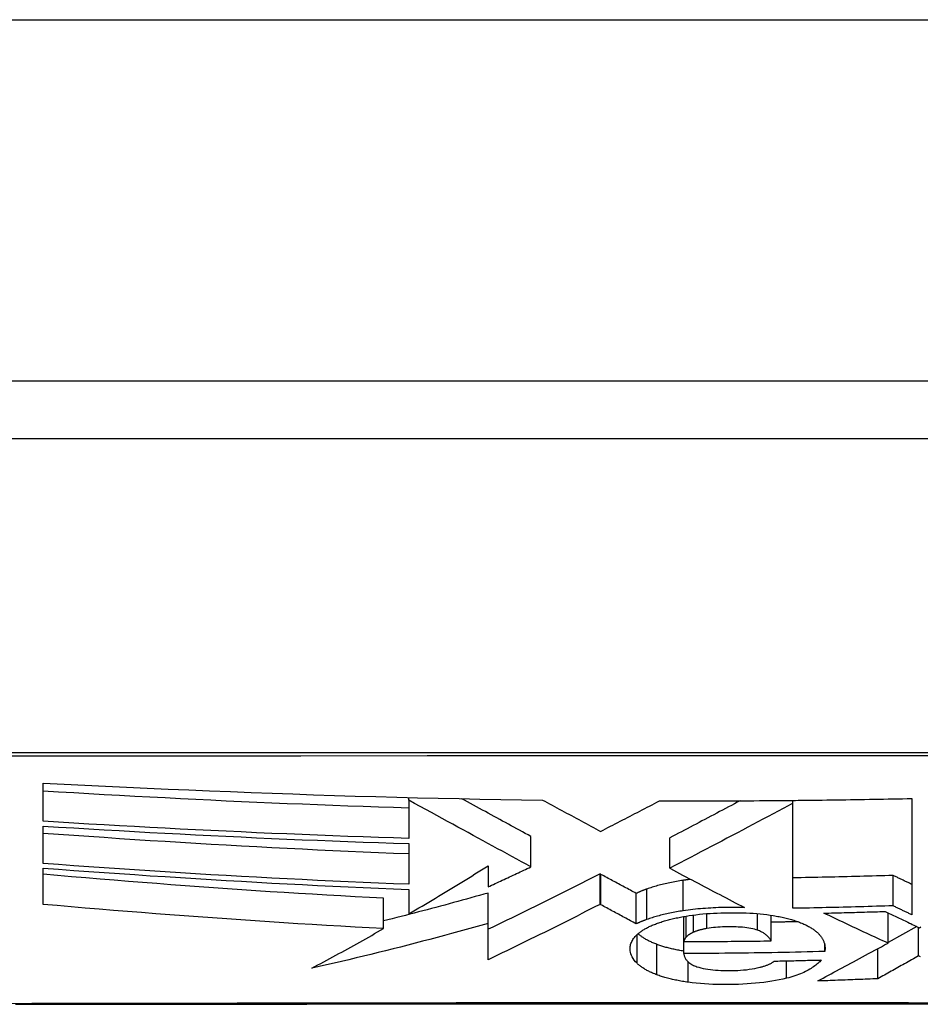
# Model space of a CAD drawing. Header units: inches. Extents: x 27 to 746, y 82 to 342.
# Tile 46 of 256: x 169.452 to 169.699, y 81.692 to 81.961. Entities that reach past the tile are written whole.
import ezdxf

# ---------------------------------------------------------------- set-up
doc = ezdxf.new("R2010")
doc.units = ezdxf.units.IN
doc.header["$MEASUREMENT"] = 0
doc.layers.add('Visible Edges(ANSI)', color=7, linetype='Continuous', lineweight=25)
doc.layers.add('Visible Tangent Edges(ANSI)', color=7, linetype='Continuous', lineweight=25)

msp = doc.modelspace()

# ---------------------------------------------------------------- linework, layer by layer
at = {"layer": 'Visible Edges(ANSI)'}
for p, q in [((170.95881, 81.8624), (99.35381, 81.8624)), ((169.20512, 81.84665), (170.0625, 81.84665)), ((169.45865, 81.74175), (169.45865, 81.75225)), ((169.55881, 81.74752), (169.55881, 81.74829)), ((169.55881, 81.74751), (169.55881, 81.74752)), ((169.55881, 81.74752), (169.55881, 81.73707)), ((169.66402, 81.74672), (169.66402, 81.7475)), ((169.66402, 81.7475), (169.66471, 81.7475)), ((169.66402, 81.71792), (169.66402, 81.74672)), ((169.66471, 81.7475), (169.66551, 81.74751)), ((169.69664, 81.74801), (169.69664, 81.71613)), ((169.45865, 81.73018), (169.45865, 81.74044)), ((169.55881, 81.73566), (169.55881, 81.7245)), ((169.59223, 81.72928), (169.59223, 81.73762)), ((169.6303, 81.72888), (169.6303, 81.73723)), ((169.45865, 81.71899), (169.45865, 81.72892)), ((169.5805, 81.72954), (169.5805, 81.7238)), ((169.61142, 81.72721), (169.61118, 81.72734)), ((169.61118, 81.719), (169.61118, 81.72734)), ((169.6303, 81.72888), (169.63046, 81.7288)), ((169.69147, 81.7186), (169.69147, 81.72693)), ((169.55881, 81.72311), (169.55881, 81.71641)), ((169.58051, 81.71378), (169.58051, 81.72211)), ((169.62111, 81.71366), (169.62111, 81.722)), ((169.55187, 81.71237), (169.55187, 81.72068)), ((169.61142, 81.71887), (169.61118, 81.719)), ((169.69009, 81.70837), (169.69009, 81.71666)), ((169.5805, 81.70384), (169.58051, 81.71378)), ((169.63411, 81.70881), (169.63411, 81.71566)), ((169.65804, 81.709), (169.65804, 81.71603)), ((169.69799, 81.71293), (169.69009, 81.70852)), ((169.69847, 81.70488), (169.69847, 81.7127)), ((169.63411, 81.70554), (169.63411, 81.70881)), ((169.67274, 81.70609), (169.67274, 81.70796)), ((169.68729, 81.69863), (169.68729, 81.70687))]:
    msp.add_line(p, q, dxfattribs=at)
at = {"layer": 'Visible Edges(ANSI)', "flags": 128}
for points in [[(169.45865, 81.75225), (169.46434, 81.75196), (169.47004, 81.75167), (169.47573, 81.75139), (169.48143, 81.75112), (169.48712, 81.75085), (169.49282, 81.7506), (169.49852, 81.75035), (169.50422, 81.75011), (169.50992, 81.74988), (169.51562, 81.74966), (169.52133, 81.74945), (169.52703, 81.74924), (169.53272, 81.74905), (169.53841, 81.74887), (169.54411, 81.74869), (169.5498, 81.74853), (169.55549, 81.74838), (169.56118, 81.74823), (169.56687, 81.7481), (169.57257, 81.74798), (169.57827, 81.74786), (169.58398, 81.74776), (169.58969, 81.74767), (169.5954, 81.74759)], [(169.55881, 81.7454), (169.55464, 81.74553), (169.55047, 81.74566), (169.5463, 81.7458), (169.54213, 81.74594), (169.53797, 81.7461), (169.5338, 81.74625), (169.52963, 81.74642), (169.52546, 81.74659), (169.52129, 81.74676), (169.51712, 81.74695), (169.51295, 81.74713), (169.50877, 81.74732), (169.50459, 81.74752), (169.50041, 81.74773), (169.49624, 81.74793), (169.49206, 81.74815), (169.48788, 81.74837), (169.4837, 81.74859), (169.47953, 81.74882), (169.47535, 81.74905), (169.47117, 81.74929), (169.467, 81.74953), (169.46282, 81.74978), (169.45865, 81.75003)], [(169.59223, 81.72928), (169.59093, 81.72999), (169.58964, 81.73069), (169.58835, 81.7314), (169.58705, 81.7321), (169.58575, 81.73281), (169.58444, 81.73353), (169.58312, 81.73424), (169.5818, 81.73496), (169.58047, 81.73569), (169.57913, 81.73642), (169.57778, 81.73716), (169.57642, 81.7379), (169.57504, 81.73865), (169.57365, 81.73941), (169.57225, 81.74018), (169.57083, 81.74095), (169.5694, 81.74173), (169.56795, 81.74253), (169.56648, 81.74333), (169.56499, 81.74414), (169.56348, 81.74497), (169.56195, 81.7458), (169.56039, 81.74665), (169.55881, 81.74751)], [(169.59223, 81.73762), (169.59146, 81.73804), (169.59069, 81.73846), (169.58992, 81.73888), (169.58915, 81.7393), (169.58838, 81.73972), (169.58761, 81.74014), (169.58683, 81.74056), (169.58606, 81.74098), (169.58528, 81.7414), (169.5845, 81.74183), (169.58372, 81.74225), (169.58293, 81.74268), (169.58215, 81.74311), (169.58136, 81.74354), (169.58057, 81.74397), (169.57977, 81.74441), (169.57897, 81.74484), (169.57817, 81.74528), (169.57736, 81.74572), (169.57655, 81.74617), (169.57573, 81.74661), (169.57491, 81.74706), (169.57408, 81.74751), (169.57325, 81.74796)], [(169.5954, 81.74759), (169.59605, 81.74724), (169.59671, 81.74688), (169.59737, 81.74653), (169.59803, 81.74617), (169.59869, 81.74582), (169.59935, 81.74546), (169.60001, 81.7451), (169.60068, 81.74474), (169.60134, 81.74439), (169.60201, 81.74403), (169.60267, 81.74367), (169.60334, 81.74331), (169.604, 81.74295), (169.60467, 81.74259), (169.60534, 81.74223), (169.60601, 81.74187), (169.60668, 81.74151), (169.60734, 81.74115), (169.60801, 81.74079), (169.60868, 81.74044), (169.60935, 81.74008), (169.61001, 81.73972), (169.61068, 81.73936), (169.61135, 81.739)], [(169.61135, 81.739), (169.61202, 81.73935), (169.61269, 81.73969), (169.61336, 81.74004), (169.61403, 81.74039), (169.6147, 81.74073), (169.61537, 81.74108), (169.61605, 81.74143), (169.61672, 81.74177), (169.61739, 81.74212), (169.61806, 81.74247), (169.61873, 81.74282), (169.6194, 81.74317), (169.62007, 81.74351), (169.62075, 81.74386), (169.62142, 81.74421), (169.62209, 81.74456), (169.62276, 81.74491), (169.62343, 81.74526), (169.6241, 81.7456), (169.62477, 81.74595), (169.62543, 81.7463), (169.6261, 81.74665), (169.62677, 81.747), (169.62744, 81.74735)], [(169.62744, 81.74735), (169.62896, 81.74734), (169.63048, 81.74734), (169.63201, 81.74734), (169.63353, 81.74734), (169.63506, 81.74734), (169.63658, 81.74734), (169.63811, 81.74734), (169.63963, 81.74734), (169.64116, 81.74735), (169.64268, 81.74735), (169.6442, 81.74736), (169.64573, 81.74736), (169.64725, 81.74737), (169.64878, 81.74738), (169.6503, 81.74739), (169.65183, 81.74739), (169.65335, 81.7474), (169.65488, 81.74742), (169.6564, 81.74743), (169.65792, 81.74744), (169.65945, 81.74745), (169.66097, 81.74747), (169.6625, 81.74748), (169.66402, 81.7475)], [(169.64959, 81.74738), (169.64878, 81.74696), (169.64798, 81.74653), (169.64718, 81.74611), (169.64637, 81.74568), (169.64557, 81.74526), (169.64476, 81.74483), (169.64395, 81.7444), (169.64315, 81.74398), (169.64234, 81.74355), (169.64153, 81.74312), (169.64073, 81.7427), (169.63992, 81.74227), (169.63911, 81.74185), (169.63831, 81.74142), (169.6375, 81.741), (169.63669, 81.74058), (169.63589, 81.74016), (169.63509, 81.73973), (169.63429, 81.73931), (169.63349, 81.73889), (169.63269, 81.73848), (169.63189, 81.73806), (169.63109, 81.73764), (169.6303, 81.73723)], [(169.66402, 81.74672), (169.66268, 81.746), (169.66133, 81.74528), (169.65997, 81.74456), (169.6586, 81.74383), (169.65722, 81.7431), (169.65583, 81.74236), (169.65444, 81.74162), (169.65304, 81.74087), (169.65163, 81.74012), (169.65022, 81.73937), (169.6488, 81.73862), (169.64738, 81.73787), (169.64595, 81.73712), (169.64452, 81.73636), (169.64309, 81.73561), (169.64167, 81.73485), (169.64024, 81.7341), (169.63881, 81.73335), (169.63738, 81.7326), (169.63596, 81.73185), (169.63454, 81.7311), (169.63312, 81.73036), (169.63171, 81.72962), (169.6303, 81.72888)], [(169.66551, 81.74751), (169.66681, 81.74753), (169.66811, 81.74754), (169.6694, 81.74756), (169.6707, 81.74757), (169.672, 81.74759), (169.6733, 81.74761), (169.67459, 81.74762), (169.67589, 81.74764), (169.67719, 81.74766), (169.67849, 81.74768), (169.67978, 81.7477), (169.68108, 81.74772), (169.68238, 81.74774), (169.68367, 81.74776), (169.68497, 81.74779), (169.68627, 81.74781), (169.68756, 81.74783), (169.68886, 81.74786), (169.69016, 81.74788), (169.69145, 81.7479), (169.69275, 81.74793), (169.69404, 81.74796), (169.69534, 81.74798), (169.69664, 81.74801)], [(169.55881, 81.73707), (169.55464, 81.7372), (169.55047, 81.73733), (169.54629, 81.73748), (169.54212, 81.73762), (169.53795, 81.73778), (169.53377, 81.73794), (169.5296, 81.7381), (169.52542, 81.73828), (169.52124, 81.73845), (169.51706, 81.73864), (169.51288, 81.73883), (169.50871, 81.73902), (169.50453, 81.73922), (169.50036, 81.73943), (169.49618, 81.73964), (169.49201, 81.73985), (169.48784, 81.74007), (169.48366, 81.7403), (169.47949, 81.74053), (169.47532, 81.74077), (169.47115, 81.741), (169.46698, 81.74125), (169.46282, 81.7415), (169.45865, 81.74175)], [(169.45865, 81.74044), (169.46281, 81.74018), (169.46698, 81.73993), (169.47114, 81.73968), (169.47531, 81.73944), (169.47948, 81.7392), (169.48365, 81.73896), (169.48782, 81.73873), (169.49199, 81.73851), (169.49616, 81.73828), (169.50033, 81.73807), (169.50451, 81.73786), (169.50868, 81.73766), (169.51286, 81.73746), (169.51703, 81.73726), (169.52121, 81.73707), (169.52539, 81.73689), (169.52957, 81.73672), (169.53375, 81.73655), (169.53793, 81.73638), (169.54211, 81.73623), (169.54628, 81.73607), (169.55046, 81.73593), (169.55464, 81.73579), (169.55881, 81.73566)], [(169.55881, 81.73282), (169.55464, 81.73298), (169.55047, 81.73314), (169.54631, 81.73332), (169.54214, 81.7335), (169.53797, 81.73368), (169.53381, 81.73388), (169.52964, 81.73408), (169.52547, 81.73429), (169.5213, 81.7345), (169.51713, 81.73472), (169.51296, 81.73495), (169.50878, 81.73519), (169.5046, 81.73543), (169.50043, 81.73567), (169.49625, 81.73593), (169.49207, 81.73619), (169.48789, 81.73645), (169.48371, 81.73672), (169.47953, 81.737), (169.47535, 81.73728), (169.47117, 81.73756), (169.467, 81.73785), (169.46282, 81.73815), (169.45865, 81.73845)], [(169.55881, 81.7245), (169.55464, 81.72466), (169.55048, 81.72482), (169.54631, 81.725), (169.54214, 81.72518), (169.53797, 81.72537), (169.5338, 81.72556), (169.52962, 81.72577), (169.52545, 81.72598), (169.52127, 81.7262), (169.51709, 81.72642), (169.51291, 81.72665), (169.50874, 81.72689), (169.50456, 81.72713), (169.50038, 81.72738), (169.4962, 81.72764), (169.49202, 81.7279), (169.48784, 81.72817), (169.48367, 81.72844), (169.47949, 81.72872), (169.47532, 81.729), (169.47115, 81.72929), (169.46698, 81.72958), (169.46281, 81.72988), (169.45865, 81.73018)], [(169.45865, 81.72892), (169.46282, 81.72861), (169.467, 81.72831), (169.47117, 81.72801), (169.47535, 81.72771), (169.47953, 81.72742), (169.48371, 81.72714), (169.48789, 81.72686), (169.49207, 81.72659), (169.49625, 81.72632), (169.50043, 81.72606), (169.50461, 81.7258), (169.50879, 81.72555), (169.51296, 81.72531), (169.51713, 81.72507), (169.5213, 81.72484), (169.52547, 81.72462), (169.52964, 81.72441), (169.53381, 81.7242), (169.53797, 81.724), (169.54214, 81.7238), (169.54631, 81.72362), (169.55047, 81.72344), (169.55464, 81.72327), (169.55881, 81.72311)], [(169.55187, 81.72068), (169.54798, 81.72088), (169.54409, 81.72109), (169.5402, 81.7213), (169.53631, 81.72152), (169.53242, 81.72175), (169.52854, 81.72198), (169.52465, 81.72223), (169.52077, 81.72247), (169.51689, 81.72273), (169.51301, 81.72299), (169.50913, 81.72326), (169.50525, 81.72353), (169.50137, 81.72381), (169.49749, 81.7241), (169.49361, 81.72439), (169.48974, 81.72468), (169.48585, 81.72499), (169.48197, 81.72529), (169.47809, 81.72561), (169.4742, 81.72592), (169.47031, 81.72624), (169.46642, 81.72657), (169.46253, 81.7269), (169.45865, 81.72724)], [(169.55881, 81.71641), (169.55972, 81.71694), (169.56062, 81.71748), (169.56153, 81.71801), (169.56243, 81.71855), (169.56334, 81.71909), (169.56425, 81.71963), (169.56516, 81.72018), (169.56606, 81.72072), (169.56697, 81.72127), (169.56788, 81.72181), (169.56878, 81.72236), (169.56969, 81.72291), (169.5706, 81.72346), (169.5715, 81.72401), (169.57241, 81.72456), (169.57331, 81.72511), (169.57421, 81.72567), (169.57512, 81.72622), (169.57602, 81.72677), (169.57692, 81.72732), (169.57781, 81.72788), (169.57871, 81.72843), (169.57961, 81.72898), (169.5805, 81.72954)], [(169.5805, 81.7238), (169.58099, 81.72402), (169.58148, 81.72425), (169.58197, 81.72448), (169.58245, 81.7247), (169.58294, 81.72493), (169.58343, 81.72516), (169.58392, 81.72539), (169.58441, 81.72561), (169.5849, 81.72584), (169.58539, 81.72607), (169.58588, 81.7263), (169.58637, 81.72653), (169.58686, 81.72676), (169.58734, 81.72699), (169.58783, 81.72721), (169.58832, 81.72744), (169.58881, 81.72767), (169.5893, 81.7279), (169.58979, 81.72813), (169.59028, 81.72836), (169.59076, 81.72859), (169.59125, 81.72882), (169.59174, 81.72905), (169.59223, 81.72928)], [(169.61118, 81.72734), (169.60993, 81.72671), (169.60868, 81.72607), (169.60742, 81.72543), (169.60616, 81.72479), (169.6049, 81.72415), (169.60363, 81.72351), (169.60235, 81.72287), (169.60108, 81.72223), (169.5998, 81.72159), (169.59852, 81.72095), (169.59723, 81.72031), (169.59595, 81.71967), (169.59466, 81.71904), (169.59337, 81.7184), (169.59208, 81.71777), (169.59079, 81.71714), (169.58951, 81.71651), (169.58822, 81.71588), (169.58693, 81.71525), (169.58564, 81.71463), (169.58435, 81.71401), (169.58307, 81.7134), (169.58179, 81.71279), (169.58051, 81.71218)], [(169.62111, 81.722), (169.62071, 81.72221), (169.6203, 81.72243), (169.6199, 81.72265), (169.61949, 81.72287), (169.61909, 81.72308), (169.61869, 81.7233), (169.61828, 81.72352), (169.61788, 81.72374), (169.61747, 81.72395), (169.61707, 81.72417), (169.61666, 81.72439), (169.61626, 81.72461), (169.61585, 81.72482), (169.61545, 81.72504), (169.61504, 81.72526), (169.61464, 81.72548), (169.61424, 81.72569), (169.61383, 81.72591), (169.61343, 81.72613), (169.61303, 81.72635), (169.61263, 81.72656), (169.61222, 81.72678), (169.61182, 81.727), (169.61142, 81.72721)], [(169.63046, 81.7288), (169.63129, 81.72836), (169.63213, 81.72791), (169.63297, 81.72747), (169.63381, 81.72702), (169.63465, 81.72658), (169.6355, 81.72613), (169.63635, 81.72569), (169.63719, 81.72524), (169.63804, 81.72479), (169.63889, 81.72434), (169.63974, 81.7239), (169.64059, 81.72345), (169.64144, 81.723), (169.64229, 81.72256), (169.64314, 81.72211), (169.64399, 81.72167), (169.64485, 81.72122), (169.6457, 81.72078), (169.64655, 81.72033), (169.6474, 81.71989), (169.64825, 81.71945), (169.6491, 81.719), (169.64995, 81.71856), (169.6508, 81.71812)], [(169.63397, 81.72558), (169.6335, 81.72551), (169.63303, 81.72543), (169.63257, 81.72536), (169.63211, 81.72528), (169.63166, 81.72519), (169.63121, 81.72511), (169.63076, 81.72502), (169.63032, 81.72493), (169.62989, 81.72484), (169.62945, 81.72475), (169.62903, 81.72465), (169.62861, 81.72455), (169.62819, 81.72445), (169.62778, 81.72435), (169.62737, 81.72424), (169.62697, 81.72414), (169.62657, 81.72403), (169.62619, 81.72391), (169.6258, 81.7238), (169.62543, 81.72368), (169.62506, 81.72356), (169.62469, 81.72344), (169.62433, 81.72332), (169.62398, 81.7232)], [(169.63601, 81.72586), (169.63593, 81.72585), (169.63584, 81.72584), (169.63576, 81.72583), (169.63567, 81.72582), (169.63558, 81.72581), (169.6355, 81.72579), (169.63541, 81.72578), (169.63533, 81.72577), (169.63524, 81.72576), (169.63516, 81.72575), (169.63507, 81.72574), (169.63499, 81.72573), (169.6349, 81.72571), (169.63481, 81.7257), (169.63473, 81.72569), (169.63465, 81.72568), (169.63456, 81.72567), (169.63448, 81.72565), (169.63439, 81.72564), (169.63431, 81.72563), (169.63422, 81.72562), (169.63414, 81.72561), (169.63405, 81.72559), (169.63397, 81.72558)], [(169.69147, 81.72693), (169.69033, 81.72689), (169.68919, 81.72686), (169.68804, 81.72682), (169.6869, 81.72679), (169.68576, 81.72676), (169.68462, 81.72672), (169.68347, 81.72669), (169.68233, 81.72666), (169.68119, 81.72663), (169.68004, 81.7266), (169.6789, 81.72657), (169.67776, 81.72654), (169.67661, 81.72652), (169.67547, 81.72649), (169.67432, 81.72646), (169.67318, 81.72644), (169.67203, 81.72641), (169.67089, 81.72639), (169.66974, 81.72636), (169.6686, 81.72634), (169.66745, 81.72632), (169.66631, 81.7263), (169.66516, 81.72628), (169.66402, 81.72626)], [(169.69664, 81.72446), (169.69642, 81.72456), (169.6962, 81.72466), (169.69599, 81.72477), (169.69577, 81.72487), (169.69556, 81.72497), (169.69534, 81.72507), (169.69513, 81.72518), (169.69491, 81.72528), (169.6947, 81.72538), (169.69448, 81.72548), (169.69427, 81.72559), (169.69405, 81.72569), (169.69384, 81.72579), (169.69362, 81.7259), (169.69341, 81.726), (169.69319, 81.7261), (169.69298, 81.7262), (169.69276, 81.72631), (169.69255, 81.72641), (169.69233, 81.72651), (169.69212, 81.72662), (169.6919, 81.72672), (169.69169, 81.72682), (169.69147, 81.72693)], [(169.58051, 81.72211), (169.57932, 81.72178), (169.57814, 81.72144), (169.57695, 81.72111), (169.57577, 81.72078), (169.57458, 81.72045), (169.57339, 81.72012), (169.5722, 81.7198), (169.57101, 81.71947), (169.56982, 81.71915), (169.56863, 81.71882), (169.56743, 81.7185), (169.56624, 81.71818), (169.56505, 81.71786), (169.56385, 81.71754), (169.56266, 81.71723), (169.56146, 81.71691), (169.56026, 81.7166), (169.55907, 81.71629), (169.55787, 81.71598), (169.55667, 81.71567), (169.55547, 81.71537), (169.55427, 81.71506), (169.55307, 81.71476), (169.55187, 81.71446)], [(169.62398, 81.7232), (169.62385, 81.72315), (169.62372, 81.7231), (169.62359, 81.72306), (169.62346, 81.72301), (169.62334, 81.72296), (169.62321, 81.72291), (169.62308, 81.72286), (169.62296, 81.72281), (169.62284, 81.72276), (169.62272, 81.72272), (169.6226, 81.72267), (169.62248, 81.72262), (169.62236, 81.72257), (169.62224, 81.72251), (169.62212, 81.72246), (169.62201, 81.72241), (169.62189, 81.72236), (169.62178, 81.72231), (169.62166, 81.72226), (169.62155, 81.72221), (169.62144, 81.72216), (169.62133, 81.7221), (169.62122, 81.72205), (169.62111, 81.722)], [(169.55187, 81.71237), (169.54796, 81.71257), (169.54406, 81.71278), (169.54015, 81.71299), (169.53624, 81.71322), (169.53233, 81.71345), (169.52842, 81.71369), (169.52451, 81.71394), (169.52061, 81.71419), (169.5167, 81.71445), (169.5128, 81.71472), (169.5089, 81.71499), (169.505, 81.71527), (169.50111, 81.71555), (169.49722, 81.71584), (169.49334, 81.71613), (169.48946, 81.71643), (169.48558, 81.71674), (169.48171, 81.71705), (169.47785, 81.71736), (169.474, 81.71768), (169.47015, 81.718), (169.46631, 81.71833), (169.46247, 81.71865), (169.45865, 81.71899)], [(169.61118, 81.719), (169.60993, 81.71837), (169.60868, 81.71773), (169.60742, 81.71709), (169.60616, 81.71645), (169.60489, 81.71581), (169.60362, 81.71517), (169.60235, 81.71453), (169.60107, 81.71389), (169.59979, 81.71325), (169.59851, 81.71261), (169.59723, 81.71197), (169.59594, 81.71133), (169.59466, 81.7107), (169.59337, 81.71006), (169.59208, 81.70943), (169.59079, 81.7088), (169.5895, 81.70817), (169.58821, 81.70754), (169.58692, 81.70692), (169.58563, 81.7063), (169.58435, 81.70568), (169.58306, 81.70506), (169.58178, 81.70445), (169.5805, 81.70384)], [(169.62111, 81.71366), (169.62071, 81.71387), (169.6203, 81.71409), (169.6199, 81.71431), (169.61949, 81.71452), (169.61909, 81.71474), (169.61869, 81.71496), (169.61828, 81.71518), (169.61788, 81.71539), (169.61747, 81.71561), (169.61707, 81.71583), (169.61666, 81.71605), (169.61626, 81.71627), (169.61585, 81.71648), (169.61545, 81.7167), (169.61504, 81.71692), (169.61464, 81.71714), (169.61424, 81.71735), (169.61383, 81.71757), (169.61343, 81.71779), (169.61303, 81.71801), (169.61263, 81.71822), (169.61222, 81.71844), (169.61182, 81.71866), (169.61142, 81.71887)], [(169.63397, 81.71724), (169.6335, 81.71716), (169.63303, 81.71709), (169.63257, 81.71701), (169.63211, 81.71693), (169.63166, 81.71685), (169.63121, 81.71677), (169.63076, 81.71668), (169.63032, 81.71659), (169.62989, 81.7165), (169.62945, 81.71641), (169.62903, 81.71631), (169.62861, 81.71621), (169.62819, 81.71611), (169.62778, 81.71601), (169.62737, 81.7159), (169.62697, 81.71579), (169.62657, 81.71568), (169.62619, 81.71557), (169.6258, 81.71546), (169.62543, 81.71534), (169.62506, 81.71522), (169.62469, 81.7151), (169.62433, 81.71498), (169.62398, 81.71486)], [(169.6508, 81.71812), (169.65009, 81.71814), (169.64938, 81.71816), (169.64867, 81.71817), (169.64795, 81.71817), (169.64724, 81.71817), (169.64653, 81.71817), (169.64581, 81.71816), (169.64509, 81.71814), (169.64437, 81.71812), (169.64365, 81.7181), (169.64294, 81.71807), (169.64222, 81.71804), (169.64151, 81.718), (169.6408, 81.71796), (169.6401, 81.71791), (169.63939, 81.71786), (169.6387, 81.7178), (169.63801, 81.71773), (169.63732, 81.71767), (169.63664, 81.71759), (169.63596, 81.71751), (169.63529, 81.71743), (169.63463, 81.71733), (169.63397, 81.71724)], [(169.63561, 81.71591), (169.63653, 81.71604), (169.63747, 81.71616), (169.63842, 81.71627), (169.63938, 81.71637), (169.64035, 81.71645), (169.64132, 81.71652), (169.64231, 81.71658), (169.6433, 81.71663), (169.64429, 81.71667), (169.64529, 81.7167), (169.6463, 81.71672), (169.6473, 81.71672), (169.64828, 81.71672), (169.64927, 81.71671), (169.65026, 81.71668), (169.65124, 81.71665), (169.65221, 81.71661), (169.65317, 81.71655), (169.65412, 81.71648), (169.65506, 81.7164), (169.65598, 81.7163), (169.65689, 81.71619), (169.65778, 81.71607), (169.65866, 81.71593)], [(169.69147, 81.7186), (169.69033, 81.71856), (169.68918, 81.71853), (169.68804, 81.71849), (169.6869, 81.71846), (169.68575, 81.71842), (169.68461, 81.71839), (169.68346, 81.71836), (169.68232, 81.71833), (169.68118, 81.7183), (169.68003, 81.71827), (169.67889, 81.71824), (169.67775, 81.71821), (169.6766, 81.71818), (169.67546, 81.71815), (169.67431, 81.71813), (169.67317, 81.7181), (169.67203, 81.71807), (169.67088, 81.71805), (169.66974, 81.71803), (169.6686, 81.718), (169.66745, 81.71798), (169.66631, 81.71796), (169.66516, 81.71794), (169.66402, 81.71792)], [(169.67248, 81.7166), (169.67318, 81.71662), (169.67388, 81.71663), (169.67458, 81.71665), (169.67528, 81.71667), (169.67598, 81.71668), (169.67668, 81.7167), (169.67738, 81.71672), (169.67808, 81.71674), (169.67877, 81.71675), (169.67947, 81.71677), (169.68017, 81.71679), (169.68087, 81.71681), (169.68157, 81.71683), (169.68227, 81.71685), (169.68297, 81.71687), (169.68367, 81.71689), (169.68437, 81.71691), (169.68507, 81.71693), (169.68576, 81.71695), (169.68646, 81.71697), (169.68716, 81.71699), (169.68786, 81.71701), (169.68856, 81.71703), (169.68926, 81.71706)], [(169.69009, 81.70837), (169.68935, 81.70871), (169.68862, 81.70904), (169.68788, 81.70938), (169.68715, 81.70972), (169.68641, 81.71006), (169.68567, 81.7104), (169.68494, 81.71074), (169.6842, 81.71108), (169.68347, 81.71142), (169.68273, 81.71176), (169.682, 81.7121), (169.68126, 81.71245), (169.68053, 81.71279), (169.67979, 81.71314), (169.67906, 81.71348), (169.67833, 81.71383), (169.67759, 81.71417), (169.67686, 81.71452), (169.67613, 81.71486), (169.6754, 81.71521), (169.67467, 81.71556), (169.67394, 81.71591), (169.67321, 81.71625), (169.67248, 81.7166)], [(169.68926, 81.71706), (169.68965, 81.71687), (169.69004, 81.71668), (169.69043, 81.71649), (169.69083, 81.71631), (169.69122, 81.71612), (169.69161, 81.71593), (169.692, 81.71575), (169.69239, 81.71556), (169.69279, 81.71537), (169.69318, 81.71519), (169.69357, 81.715), (169.69397, 81.71482), (169.69436, 81.71463), (169.69475, 81.71445), (169.69514, 81.71426), (169.69554, 81.71408), (169.69593, 81.71389), (169.69632, 81.71371), (169.69672, 81.71352), (169.69711, 81.71334), (169.6975, 81.71315), (169.6979, 81.71297), (169.69829, 81.71279), (169.69868, 81.7126)], [(169.69664, 81.71613), (169.69642, 81.71623), (169.6962, 81.71634), (169.69599, 81.71644), (169.69577, 81.71654), (169.69556, 81.71664), (169.69534, 81.71674), (169.69513, 81.71685), (169.69491, 81.71695), (169.6947, 81.71705), (169.69448, 81.71716), (169.69427, 81.71726), (169.69405, 81.71736), (169.69384, 81.71746), (169.69362, 81.71757), (169.69341, 81.71767), (169.69319, 81.71777), (169.69298, 81.71787), (169.69276, 81.71798), (169.69255, 81.71808), (169.69233, 81.71818), (169.69212, 81.71829), (169.6919, 81.71839), (169.69169, 81.71849), (169.69147, 81.7186)], [(169.58051, 81.71378), (169.57852, 81.71322), (169.57653, 81.71266), (169.57453, 81.71211), (169.57253, 81.71156), (169.57053, 81.71101), (169.56853, 81.71047), (169.56653, 81.70993), (169.56452, 81.7094), (169.56252, 81.70887), (169.56051, 81.70834), (169.55849, 81.70782), (169.55648, 81.70731), (169.55447, 81.7068), (169.55245, 81.70629), (169.55043, 81.70579), (169.54841, 81.7053), (169.54639, 81.70481), (169.54437, 81.70432), (169.54235, 81.70384), (169.54032, 81.70337), (169.5383, 81.70291), (169.53627, 81.70245), (169.53424, 81.70199), (169.53222, 81.70154)], [(169.62398, 81.71486), (169.62385, 81.71481), (169.62372, 81.71476), (169.62359, 81.71471), (169.62346, 81.71467), (169.62334, 81.71462), (169.62321, 81.71457), (169.62308, 81.71452), (169.62296, 81.71447), (169.62284, 81.71442), (169.62272, 81.71437), (169.6226, 81.71432), (169.62248, 81.71427), (169.62236, 81.71422), (169.62224, 81.71417), (169.62212, 81.71412), (169.62201, 81.71407), (169.62189, 81.71402), (169.62178, 81.71397), (169.62166, 81.71392), (169.62155, 81.71387), (169.62144, 81.71381), (169.62133, 81.71376), (169.62122, 81.71371), (169.62111, 81.71366)], [(169.62137, 81.71074), (169.62153, 81.71088), (169.6217, 81.71103), (169.62187, 81.71117), (169.62205, 81.71131), (169.62224, 81.71145), (169.62243, 81.71158), (169.62262, 81.71172), (169.62283, 81.71185), (169.62304, 81.71199), (169.62325, 81.71212), (169.62347, 81.71225), (169.6237, 81.71238), (169.62394, 81.71251), (169.62418, 81.71264), (169.62443, 81.71277), (169.62468, 81.71289), (169.62494, 81.71301), (169.62521, 81.71314), (169.62549, 81.71326), (169.62577, 81.71338), (169.62606, 81.71349), (169.62635, 81.71361), (169.62666, 81.71373), (169.62697, 81.71384)], [(169.62697, 81.71384), (169.62727, 81.71395), (169.62758, 81.71405), (169.6279, 81.71416), (169.62822, 81.71426), (169.62854, 81.71436), (169.62888, 81.71446), (169.62921, 81.71456), (169.62955, 81.71465), (169.6299, 81.71475), (169.63025, 81.71484), (169.63061, 81.71493), (169.63097, 81.71502), (169.63134, 81.7151), (169.63171, 81.71519), (169.63208, 81.71527), (169.63246, 81.71535), (169.63284, 81.71543), (169.63322, 81.7155), (169.63361, 81.71557), (169.63401, 81.71565), (169.6344, 81.71571), (169.6348, 81.71578), (169.63521, 81.71585), (169.63561, 81.71591)], [(169.66543, 81.71424), (169.66512, 81.71423), (169.66481, 81.71423), (169.66451, 81.71422), (169.6642, 81.71421), (169.66389, 81.71421), (169.66358, 81.7142), (169.66327, 81.71419), (169.66297, 81.71419), (169.66266, 81.71418), (169.66235, 81.71418), (169.66204, 81.71417), (169.66173, 81.71416), (169.66143, 81.71416), (169.66112, 81.71415), (169.66081, 81.71415), (169.6605, 81.71414), (169.66019, 81.71413), (169.65989, 81.71413), (169.65958, 81.71412), (169.65927, 81.71412), (169.65896, 81.71411), (169.65865, 81.71411), (169.65834, 81.7141), (169.65804, 81.71409)], [(169.65866, 81.71593), (169.65907, 81.71586), (169.65948, 81.71579), (169.65988, 81.71571), (169.66028, 81.71563), (169.66067, 81.71555), (169.66105, 81.71547), (169.66144, 81.71539), (169.66181, 81.7153), (169.66218, 81.71521), (169.66255, 81.71512), (169.66291, 81.71503), (169.66326, 81.71493), (169.66361, 81.71483), (169.66395, 81.71473), (169.66429, 81.71463), (169.66462, 81.71452), (169.66494, 81.71441), (169.66525, 81.7143), (169.66556, 81.71419), (169.66586, 81.71408), (169.66615, 81.71396), (169.66644, 81.71385), (169.66672, 81.71373), (169.66699, 81.7136)], [(169.53222, 81.70154), (169.53304, 81.70198), (169.53386, 81.70241), (169.53468, 81.70284), (169.5355, 81.70328), (169.53632, 81.70372), (169.53715, 81.70416), (169.53797, 81.7046), (169.53879, 81.70505), (169.53961, 81.7055), (169.54043, 81.70594), (169.54125, 81.70639), (169.54207, 81.70685), (169.54289, 81.7073), (169.54371, 81.70775), (169.54453, 81.70821), (169.54535, 81.70867), (169.54617, 81.70913), (169.54698, 81.70959), (169.5478, 81.71005), (169.54862, 81.71051), (169.54943, 81.71097), (169.55024, 81.71144), (169.55106, 81.7119), (169.55187, 81.71237)], [(169.63675, 81.71135), (169.63664, 81.7113), (169.63653, 81.71125), (169.63643, 81.71119), (169.63632, 81.71114), (169.63622, 81.71109), (169.63612, 81.71104), (169.63603, 81.71099), (169.63593, 81.71094), (169.63584, 81.71088), (169.63575, 81.71083), (169.63566, 81.71078), (169.63558, 81.71072), (169.6355, 81.71067), (169.63542, 81.71061), (169.63534, 81.71056), (169.63527, 81.7105), (169.6352, 81.71044), (169.63513, 81.71039), (169.63507, 81.71033), (169.63501, 81.71027), (169.63495, 81.71021), (169.63489, 81.71016), (169.63484, 81.7101), (169.63479, 81.71004)], [(169.64048, 81.71239), (169.6403, 81.71236), (169.64012, 81.71232), (169.63995, 81.71229), (169.63977, 81.71225), (169.6396, 81.71221), (169.63943, 81.71218), (169.63926, 81.71214), (169.63909, 81.7121), (169.63893, 81.71206), (169.63877, 81.71202), (169.6386, 81.71198), (169.63845, 81.71193), (169.63829, 81.71189), (169.63813, 81.71184), (169.63798, 81.7118), (169.63783, 81.71175), (169.63769, 81.7117), (169.63755, 81.71166), (169.63741, 81.71161), (169.63727, 81.71156), (169.63714, 81.7115), (169.63701, 81.71145), (169.63688, 81.7114), (169.63675, 81.71135)], [(169.65436, 81.71191), (169.65394, 81.71206), (169.65349, 81.71219), (169.653, 81.71231), (169.65249, 81.71241), (169.65196, 81.71251), (169.65141, 81.71259), (169.65084, 81.71265), (169.65025, 81.71271), (169.64966, 81.71276), (169.64905, 81.71279), (169.64844, 81.71282), (169.64783, 81.71283), (169.64721, 81.71284), (169.64659, 81.71284), (169.64596, 81.71284), (169.64533, 81.71283), (169.6447, 81.71281), (169.64408, 81.71278), (169.64345, 81.71274), (169.64283, 81.71269), (169.64223, 81.71264), (169.64163, 81.71257), (169.64105, 81.71248), (169.64048, 81.71239)], [(169.65804, 81.709), (169.65796, 81.70913), (169.65789, 81.70927), (169.6578, 81.7094), (169.65771, 81.70953), (169.65762, 81.70966), (169.65752, 81.70979), (169.65741, 81.70992), (169.6573, 81.71005), (169.65718, 81.71018), (169.65705, 81.7103), (169.65691, 81.71043), (169.65677, 81.71056), (169.65662, 81.71068), (169.65646, 81.7108), (169.6563, 81.71092), (169.65612, 81.71104), (169.65594, 81.71116), (169.65575, 81.71127), (169.65554, 81.71138), (169.65533, 81.7115), (169.6551, 81.7116), (169.65487, 81.71171), (169.65462, 81.71181), (169.65436, 81.71191)], [(169.66699, 81.7136), (169.66727, 81.71348), (169.66754, 81.71335), (169.66781, 81.71321), (169.66806, 81.71308), (169.66831, 81.71295), (169.66855, 81.71281), (169.66879, 81.71268), (169.66901, 81.71254), (169.66923, 81.7124), (169.66945, 81.71226), (169.66965, 81.71212), (169.66985, 81.71198), (169.67004, 81.71183), (169.67023, 81.71169), (169.6704, 81.71154), (169.67057, 81.7114), (169.67074, 81.71125), (169.6709, 81.7111), (169.67105, 81.71095), (169.67119, 81.7108), (169.67133, 81.71065), (169.67146, 81.7105), (169.67159, 81.71034), (169.67171, 81.71019)], [(169.69868, 81.7126), (169.69906, 81.71281)], [(169.62132, 81.70285), (169.6209, 81.70327), (169.62054, 81.70371), (169.62023, 81.70414), (169.61998, 81.70458), (169.61977, 81.70502), (169.61962, 81.70545), (169.61951, 81.70586), (169.61945, 81.70623), (169.61941, 81.70658), (169.61941, 81.70689), (169.61942, 81.70718), (169.61945, 81.70746), (169.6195, 81.70774), (169.61957, 81.70802), (169.61965, 81.7083), (169.61976, 81.70857), (169.61989, 81.70885), (169.62004, 81.70913), (169.6202, 81.7094), (169.62039, 81.70967), (169.62061, 81.70994), (169.62084, 81.71021), (169.6211, 81.71048), (169.62137, 81.71074)], [(169.62676, 81.70803), (169.62648, 81.70814), (169.6262, 81.70825), (169.62593, 81.70836), (169.62567, 81.70847), (169.62541, 81.70858), (169.62516, 81.7087), (169.62492, 81.70881), (169.62468, 81.70893), (169.62444, 81.70905), (169.62421, 81.70917), (169.62399, 81.70929), (169.62377, 81.70941), (169.62356, 81.70953), (169.62336, 81.70965), (169.62316, 81.70978), (169.62296, 81.7099), (169.62277, 81.71003), (169.62259, 81.71016), (169.62241, 81.71028), (169.62224, 81.71041), (169.62207, 81.71054), (169.62191, 81.71067), (169.62175, 81.7108), (169.6216, 81.71094)], [(169.63479, 81.71004), (169.63475, 81.70999), (169.63471, 81.70994), (169.63467, 81.70989), (169.63463, 81.70984), (169.63459, 81.70979), (169.63455, 81.70974), (169.63452, 81.70969), (169.63448, 81.70963), (169.63445, 81.70958), (169.63442, 81.70953), (169.63439, 81.70948), (169.63436, 81.70943), (169.63433, 81.70938), (169.6343, 81.70932), (169.63427, 81.70927), (169.63425, 81.70922), (169.63423, 81.70917), (169.6342, 81.70912), (169.63418, 81.70906), (169.63417, 81.70901), (169.63415, 81.70896), (169.63414, 81.70891), (169.63412, 81.70886), (169.63411, 81.70881)], [(169.63411, 81.70881), (169.63511, 81.70881), (169.63611, 81.70881), (169.6371, 81.70881), (169.6381, 81.70881), (169.6391, 81.70881), (169.64009, 81.70882), (169.64109, 81.70882), (169.64209, 81.70883), (169.64309, 81.70883), (169.64408, 81.70884), (169.64508, 81.70885), (169.64608, 81.70886), (169.64707, 81.70887), (169.64807, 81.70887), (169.64907, 81.70888), (169.65006, 81.7089), (169.65106, 81.70891), (169.65206, 81.70892), (169.65305, 81.70893), (169.65405, 81.70894), (169.65505, 81.70896), (169.65604, 81.70897), (169.65704, 81.70899), (169.65804, 81.709)], [(169.67082, 81.69801), (169.67156, 81.6984), (169.67229, 81.6988), (169.67303, 81.69919), (169.67377, 81.69959), (169.67451, 81.69999), (169.67526, 81.70039), (169.67601, 81.70079), (169.67677, 81.7012), (169.67753, 81.70161), (169.6783, 81.70203), (169.67908, 81.70244), (169.67986, 81.70287), (169.68066, 81.70329), (169.68146, 81.70372), (169.68227, 81.70416), (169.68309, 81.7046), (169.68392, 81.70505), (169.68476, 81.7055), (169.68562, 81.70596), (169.68648, 81.70643), (169.68736, 81.7069), (169.68826, 81.70739), (169.68916, 81.70787), (169.69009, 81.70837)], [(169.67171, 81.71019), (169.67183, 81.71002), (169.67194, 81.70985), (169.67205, 81.70969), (169.67215, 81.70952), (169.67224, 81.70935), (169.67233, 81.70918), (169.67241, 81.70901), (169.67248, 81.70884), (169.67254, 81.70867), (169.6726, 81.7085), (169.67265, 81.70833), (169.6727, 81.70816), (169.67274, 81.70799), (169.67277, 81.70782), (169.67279, 81.70765), (169.67281, 81.70747), (169.67283, 81.7073), (169.67283, 81.70713), (169.67283, 81.70696), (169.67283, 81.70678), (169.67282, 81.70661), (169.6728, 81.70644), (169.67277, 81.70626), (169.67274, 81.70609)], [(169.63411, 81.70619), (169.63377, 81.70624), (169.63342, 81.7063), (169.63308, 81.70636), (169.63275, 81.70642), (169.63241, 81.70649), (169.63208, 81.70655), (169.63175, 81.70662), (169.63143, 81.70669), (169.63111, 81.70676), (169.63079, 81.70683), (169.63048, 81.70691), (169.63016, 81.70698), (169.62986, 81.70706), (169.62955, 81.70714), (169.62925, 81.70722), (169.62896, 81.70731), (169.62867, 81.70739), (169.62838, 81.70748), (169.6281, 81.70757), (169.62782, 81.70766), (169.62755, 81.70775), (169.62728, 81.70784), (169.62702, 81.70794), (169.62676, 81.70803)], [(169.67274, 81.70609), (169.67113, 81.70604), (169.66952, 81.706), (169.66792, 81.70596), (169.66631, 81.70592), (169.6647, 81.70589), (169.66309, 81.70585), (169.66148, 81.70582), (169.65987, 81.70579), (169.65826, 81.70576), (169.65665, 81.70573), (169.65504, 81.70571), (169.65343, 81.70568), (169.65182, 81.70566), (169.65021, 81.70564), (169.6486, 81.70562), (169.64699, 81.70561), (169.64538, 81.70559), (169.64377, 81.70558), (169.64216, 81.70557), (169.64055, 81.70556), (169.63894, 81.70555), (169.63733, 81.70555), (169.63572, 81.70554), (169.63411, 81.70554)], [(169.63411, 81.70554), (169.63414, 81.70538), (169.63417, 81.70522), (169.6342, 81.70506), (169.63425, 81.70489), (169.63431, 81.70473), (169.63437, 81.70457), (169.63444, 81.70441), (169.63452, 81.70425), (169.63462, 81.70409), (169.63472, 81.70393), (169.63484, 81.70377), (169.63496, 81.70361), (169.63511, 81.70346), (169.63526, 81.7033), (169.63543, 81.70315), (169.63562, 81.703), (169.63582, 81.70285), (169.63604, 81.70271), (169.63628, 81.70256), (169.63653, 81.70243), (169.6368, 81.70229), (169.63709, 81.70217), (169.6374, 81.70204), (169.63774, 81.70192)], [(169.65493, 81.70175), (169.65514, 81.70181), (169.65536, 81.70186), (169.65557, 81.70192), (169.65578, 81.70198), (169.65599, 81.70204), (169.65619, 81.70211), (169.65639, 81.70217), (169.65659, 81.70224), (169.65678, 81.70231), (169.65697, 81.70237), (169.65715, 81.70244), (169.65733, 81.70251), (169.6575, 81.70259), (169.65767, 81.70266), (169.65782, 81.70273), (169.65797, 81.70281), (169.65812, 81.70289), (169.65825, 81.70296), (169.65838, 81.70304), (169.65849, 81.70312), (169.6586, 81.70321), (169.6587, 81.70329), (169.65879, 81.70337), (169.65886, 81.70346)], [(169.65886, 81.70346), (169.6594, 81.70347), (169.65994, 81.70348), (169.66048, 81.70349), (169.66102, 81.7035), (169.66156, 81.70351), (169.6621, 81.70353), (169.66264, 81.70354), (169.66318, 81.70355), (169.66372, 81.70356), (169.66426, 81.70357), (169.6648, 81.70359), (169.66534, 81.7036), (169.66588, 81.70361), (169.66642, 81.70362), (169.66696, 81.70364), (169.6675, 81.70365), (169.66804, 81.70367), (169.66858, 81.70368), (169.66912, 81.70369), (169.66965, 81.70371), (169.67019, 81.70372), (169.67073, 81.70374), (169.67127, 81.70375), (169.67181, 81.70377)], [(169.67181, 81.70377), (169.67159, 81.70353), (169.67136, 81.70329), (169.67111, 81.70306), (169.67085, 81.70282), (169.67058, 81.70259), (169.67029, 81.70235), (169.66999, 81.70212), (169.66967, 81.70189), (169.66934, 81.70166), (169.66899, 81.70144), (169.66862, 81.70122), (169.66824, 81.701), (169.66785, 81.70078), (169.66743, 81.70057), (169.667, 81.70036), (169.66655, 81.70016), (169.66608, 81.69996), (169.66559, 81.69977), (169.66509, 81.69958), (169.66456, 81.6994), (169.66402, 81.69923), (169.66346, 81.69906), (169.66288, 81.6989), (169.66228, 81.69874)], [(169.69847, 81.70488), (169.69799, 81.70461), (169.6975, 81.70434), (169.69702, 81.70407), (169.69654, 81.7038), (169.69606, 81.70353), (169.69559, 81.70326), (169.69511, 81.703), (169.69464, 81.70273), (169.69416, 81.70247), (169.69369, 81.70221), (169.69322, 81.70194), (169.69276, 81.70168), (169.69229, 81.70142), (169.69183, 81.70116), (169.69137, 81.70091), (169.69091, 81.70065), (169.69045, 81.70039), (169.68999, 81.70014), (169.68954, 81.69988), (169.68908, 81.69963), (169.68863, 81.69938), (169.68818, 81.69913), (169.68774, 81.69888), (169.68729, 81.69863)], [(169.69894, 81.70466), (169.69847, 81.70488)], [(169.62676, 81.69969), (169.62646, 81.69981), (169.62616, 81.69993), (169.62587, 81.70004), (169.62559, 81.70017), (169.62531, 81.70029), (169.62504, 81.70041), (169.62478, 81.70054), (169.62453, 81.70066), (169.62428, 81.70079), (169.62404, 81.70092), (169.6238, 81.70105), (169.62358, 81.70118), (169.62335, 81.70131), (169.62314, 81.70145), (169.62293, 81.70158), (169.62273, 81.70172), (169.62253, 81.70186), (169.62234, 81.70199), (169.62215, 81.70213), (169.62198, 81.70227), (169.6218, 81.70242), (169.62164, 81.70256), (169.62148, 81.7027), (169.62132, 81.70285)], [(169.63774, 81.70192), (169.63827, 81.70176), (169.63884, 81.7016), (169.63945, 81.70147), (169.64008, 81.70134), (169.64074, 81.70124), (169.64141, 81.70114), (169.64211, 81.70107), (169.64281, 81.701), (169.64353, 81.70095), (169.64426, 81.70091), (169.645, 81.70089), (169.64574, 81.70087), (169.64648, 81.70086), (169.64725, 81.70087), (169.64807, 81.70088), (169.64889, 81.70091), (169.64971, 81.70096), (169.65051, 81.70102), (169.6513, 81.7011), (169.65208, 81.7012), (169.65283, 81.70131), (169.65356, 81.70144), (169.65425, 81.70159), (169.65493, 81.70175)], [(169.63536, 81.69766), (169.63495, 81.69772), (169.63454, 81.69778), (169.63414, 81.69784), (169.63375, 81.6979), (169.63335, 81.69797), (169.63296, 81.69804), (169.63258, 81.69811), (169.6322, 81.69819), (169.63182, 81.69826), (169.63145, 81.69834), (169.63108, 81.69842), (169.63072, 81.69851), (169.63036, 81.69859), (169.63, 81.69868), (169.62965, 81.69877), (169.62931, 81.69887), (169.62897, 81.69896), (169.62864, 81.69906), (169.62831, 81.69916), (169.62799, 81.69926), (169.62767, 81.69937), (169.62736, 81.69947), (169.62706, 81.69958), (169.62676, 81.69969)], [(169.66228, 81.69874), (169.6613, 81.69851), (169.6603, 81.6983), (169.65927, 81.6981), (169.65821, 81.69792), (169.65713, 81.69776), (169.65602, 81.69761), (169.6549, 81.69748), (169.65377, 81.69737), (169.65263, 81.69727), (169.65148, 81.69719), (169.65032, 81.69713), (169.64915, 81.69708), (169.64798, 81.69705), (169.64681, 81.69703), (169.64563, 81.69702), (169.64446, 81.69703), (169.64329, 81.69705), (169.64212, 81.69708), (169.64096, 81.69714), (169.63981, 81.69721), (169.63867, 81.69729), (169.63755, 81.6974), (169.63645, 81.69752), (169.63536, 81.69766)], [(169.68729, 81.69863), (169.6866, 81.6986), (169.68592, 81.69857), (169.68523, 81.69854), (169.68455, 81.69851), (169.68386, 81.69848), (169.68318, 81.69845), (169.68249, 81.69842), (169.68181, 81.6984), (169.68112, 81.69837), (169.68043, 81.69834), (169.67975, 81.69832), (169.67906, 81.69829), (169.67837, 81.69826), (169.67769, 81.69824), (169.677, 81.69821), (169.67632, 81.69819), (169.67563, 81.69817), (169.67494, 81.69814), (169.67426, 81.69812), (169.67357, 81.69809), (169.67288, 81.69807), (169.6722, 81.69805), (169.67151, 81.69803), (169.67082, 81.69801)], [(169.45103, 81.69161), (169.46622, 81.69163), (169.48186, 81.69165), (169.49788, 81.69166), (169.51423, 81.69168), (169.53086, 81.69169), (169.54769, 81.6917), (169.56467, 81.69171), (169.58181, 81.69172), (169.59913, 81.69173), (169.61658, 81.69173), (169.63409, 81.69173), (169.6516, 81.69173), (169.66905, 81.69173), (169.68638, 81.69172), (169.70351, 81.69171)]]:
    msp.add_lwpolyline(points, dxfattribs=at)
at = {"layer": 'Visible Tangent Edges(ANSI)'}
for p, q in [((99.35381, 81.9614), (170.95881, 81.9614)), ((169.55881, 81.74751), (169.55881, 81.74829)), ((169.61142, 81.71887), (169.61142, 81.72721)), ((169.63397, 81.71724), (169.63397, 81.72558)), ((169.62398, 81.71486), (169.62398, 81.7232)), ((169.64048, 81.71239), (169.64048, 81.71646)), ((169.65436, 81.71191), (169.65436, 81.71646)), ((169.63479, 81.71004), (169.63479, 81.71578)), ((169.63675, 81.71135), (169.63675, 81.71607)), ((169.62132, 81.70285), (169.62132, 81.71069)), ((169.62676, 81.69969), (169.62676, 81.70803)), ((169.63536, 81.69766), (169.63536, 81.70322)), ((169.66228, 81.69874), (169.66228, 81.70353))]:
    msp.add_line(p, q, dxfattribs=at)
at = {"layer": 'Visible Tangent Edges(ANSI)', "flags": 128}
for points in [[(170.01044, 81.76067), (169.97714, 81.76065), (169.94351, 81.76062), (169.90961, 81.7606), (169.87546, 81.76058), (169.8411, 81.76056), (169.80659, 81.76054), (169.77195, 81.76053), (169.73723, 81.76051), (169.70249, 81.7605), (169.66775, 81.7605), (169.63303, 81.7605), (169.59831, 81.7605), (169.56361, 81.76051), (169.52895, 81.76051), (169.49437, 81.76053), (169.45991, 81.76054), (169.42562, 81.76056), (169.39149, 81.76058), (169.35755, 81.7606), (169.32383, 81.76062), (169.29035, 81.76065), (169.25714, 81.76067), (169.22423, 81.7607)], [(169.22547, 81.75971), (169.25826, 81.75971), (169.29135, 81.75972), (169.32471, 81.75972), (169.35832, 81.75972), (169.39215, 81.75973), (169.42617, 81.75973), (169.46037, 81.75974), (169.49473, 81.75974), (169.52921, 81.75974), (169.56378, 81.75975), (169.5984, 81.75975), (169.63303, 81.75975), (169.66767, 81.75975), (169.70232, 81.75975), (169.73697, 81.75974), (169.77159, 81.75974), (169.80613, 81.75974), (169.84055, 81.75973), (169.8748, 81.75973), (169.90884, 81.75972), (169.94263, 81.75972), (169.97614, 81.75972), (170.00932, 81.75971)], [(169.86268, 81.69171), (169.84649, 81.69174), (169.82956, 81.69177), (169.81196, 81.69181), (169.79373, 81.69184), (169.77495, 81.69187), (169.75566, 81.6919), (169.73595, 81.69193), (169.71593, 81.69196), (169.69565, 81.69198), (169.67516, 81.692), (169.65452, 81.69201), (169.63378, 81.69201), (169.61301, 81.69201), (169.59232, 81.692), (169.57179, 81.69198), (169.55149, 81.69196), (169.53148, 81.69193), (169.51181, 81.6919), (169.49256, 81.69187), (169.47378, 81.69184), (169.45555, 81.69181), (169.43797, 81.69177)]]:
    msp.add_lwpolyline(points, dxfattribs=at)

doc.saveas('drawing.dxf')
